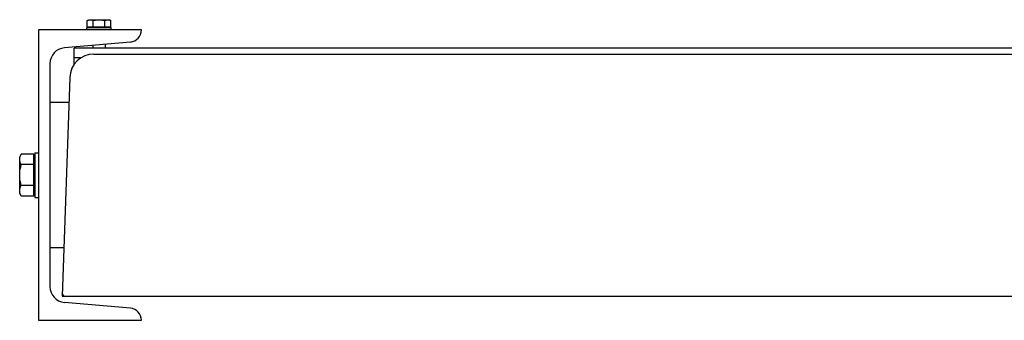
# Model space of a CAD drawing. Header units: millimetres. Extents: x 96940 to 101272, y 432237 to 434659.
# Tile 137 of 256: x 97714.561 to 97715.374, y 432628.997 to 432629.246. Entities that reach past the tile are written whole.
import ezdxf

# ---------------------------------------------------------------- set-up
doc = ezdxf.new("R2010")
doc.units = ezdxf.units.MM
doc.layers.add('1', color=7, linetype='Continuous')

msp = doc.modelspace()

# ---------------------------------------------------------------- linework, layer by layer
at = {"layer": '1', "color": 15, "ltscale": 0.03}
for p, q in [((97714.61607, 432629.23725), (97714.61607, 432629.23925)), ((97714.61607, 432629.23925), (97714.63607, 432629.23925)), ((97714.61625, 432629.24489), (97714.61757, 432629.24565)), ((97714.61625, 432629.23985), (97714.61625, 432629.24489)), ((97714.61625, 432629.23985), (97714.63588, 432629.23985)), ((97714.61757, 432629.24565), (97714.63457, 432629.24565)), ((97714.61757, 432629.23925), (97714.61757, 432629.23985)), ((97714.62116, 432629.23985), (97714.62116, 432629.24489)), ((97714.63098, 432629.23985), (97714.63098, 432629.24489)), ((97714.63588, 432629.24489), (97714.63457, 432629.24565)), ((97714.63457, 432629.23925), (97714.63457, 432629.23985)), ((97714.63588, 432629.23985), (97714.63588, 432629.24489)), ((97714.63607, 432629.23725), (97714.63607, 432629.23925)), ((97714.62107, 432629.22447), (97714.62107, 432629.22225)), ((97714.63107, 432629.22534), (97714.63107, 432629.22225)), ((97714.56191, 432629.13457), (97714.56057, 432629.13225)), ((97714.57227, 432629.13457), (97714.56191, 432629.13457)), ((97714.57227, 432629.09993), (97714.57227, 432629.13457)), ((97714.57307, 432629.13575), (97714.57307, 432629.09875)), ((97714.57307, 432629.13575), (97714.57607, 432629.13575)), ((97714.56057, 432629.10225), (97714.56057, 432629.13225)), ((97714.57227, 432629.12591), (97714.56191, 432629.12591)), ((97714.57307, 432629.13225), (97714.57227, 432629.13225)), ((97714.57227, 432629.10859), (97714.56191, 432629.10859)), ((97714.56191, 432629.09993), (97714.56057, 432629.10225)), ((97714.57307, 432629.10225), (97714.57227, 432629.10225)), ((97714.57227, 432629.09993), (97714.56191, 432629.09993)), ((97714.57307, 432629.09875), (97714.57607, 432629.09875))]:
    msp.add_line(p, q, dxfattribs=at)
at = {"layer": '1'}
for p, q in [((97714.57607, 432629.23725), (97714.57607, 432628.99725)), ((97714.66107, 432629.23725), (97714.57607, 432629.23725)), ((97714.65194, 432629.22717), (97714.59743, 432629.2224)), ((97714.60557, 432629.20866), (97714.60557, 432629.22225)), ((97716.10557, 432629.22225), (97714.60557, 432629.22225)), ((97714.61166, 432629.21425), (97714.60557, 432629.21425)), ((97714.62187, 432629.21725), (97716.08927, 432629.21725)), ((97714.58557, 432629.20945), (97714.58557, 432629.02505)), ((97714.60188, 432629.19795), (97714.59557, 432629.01725)), ((97714.60116, 432629.17725), (97714.58557, 432629.17725)), ((97714.59696, 432629.05725), (97714.58557, 432629.05725)), ((97714.59557, 432629.01725), (97716.11557, 432629.01725)), ((97714.65194, 432629.00733), (97714.59743, 432629.0121)), ((97714.57607, 432628.99725), (97714.66107, 432628.99725))]:
    msp.add_line(p, q, dxfattribs=at)
at = {"layer": '1', "color": 2}
for p, q in [((97714.59721, 432629.01725), (97714.59565, 432629.01949)), ((97714.66101, 432628.9975), (97714.66047, 432628.99725))]:
    msp.add_line(p, q, dxfattribs=at)
at = {"layer": '1', "color": 15, "ltscale": 0.03}
for points in [[(97714.61625, 432629.24489), (97714.61677, 432629.24516), (97714.61726, 432629.24537), (97714.61774, 432629.24553), (97714.61823, 432629.24562), (97714.61871, 432629.24565)], [(97714.61871, 432629.24565), (97714.61919, 432629.24562), (97714.61967, 432629.24553), (97714.62015, 432629.24537), (97714.62065, 432629.24516), (97714.62116, 432629.24489)], [(97714.62116, 432629.24489), (97714.62218, 432629.24516), (97714.62317, 432629.24537), (97714.62413, 432629.24553), (97714.6251, 432629.24562), (97714.62607, 432629.24565)], [(97714.62607, 432629.24565), (97714.62704, 432629.24562), (97714.62801, 432629.24552), (97714.62898, 432629.24537), (97714.62996, 432629.24516), (97714.63098, 432629.24489)], [(97714.63098, 432629.24489), (97714.63149, 432629.24516), (97714.63198, 432629.24537), (97714.63247, 432629.24553), (97714.63295, 432629.24562), (97714.63343, 432629.24565)], [(97714.63343, 432629.24565), (97714.63391, 432629.24562), (97714.63439, 432629.24553), (97714.63488, 432629.24537), (97714.63537, 432629.24516), (97714.63588, 432629.24489)], [(97714.56057, 432629.13024), (97714.56065, 432629.1313), (97714.56091, 432629.13237), (97714.56132, 432629.13345), (97714.56191, 432629.13457)], [(97714.56191, 432629.12591), (97714.56132, 432629.12704), (97714.56091, 432629.12812), (97714.56065, 432629.12918), (97714.56057, 432629.13024)], [(97714.56057, 432629.11725), (97714.56062, 432629.11897), (97714.56079, 432629.12068), (97714.56106, 432629.12239), (97714.56143, 432629.12413), (97714.56191, 432629.12591)], [(97714.56191, 432629.10859), (97714.56143, 432629.11039), (97714.56106, 432629.11213), (97714.56079, 432629.11384), (97714.56062, 432629.11555), (97714.56057, 432629.11725)], [(97714.56057, 432629.10426), (97714.56065, 432629.10532), (97714.56091, 432629.10639), (97714.56132, 432629.10747), (97714.56191, 432629.10859)], [(97714.56191, 432629.09993), (97714.56132, 432629.10106), (97714.56091, 432629.10214), (97714.56065, 432629.1032), (97714.56057, 432629.10426)]]:
    msp.add_lwpolyline(points, dxfattribs=at)
at = {"layer": '1'}
for centre, radius, start, end in [((97714.65107, 432629.23713), 0.01, 275, 0.67851), ((97714.59857, 432629.20945), 0.013, 95, 180), ((97714.62187, 432629.19725), 0.02, 90, 178), ((97714.59857, 432629.02505), 0.013, 180, 265), ((97714.65107, 432628.99737), 0.01, 359.32149, 85)]:
    msp.add_arc(centre, radius, start, end, dxfattribs=at)

doc.saveas('drawing.dxf')
